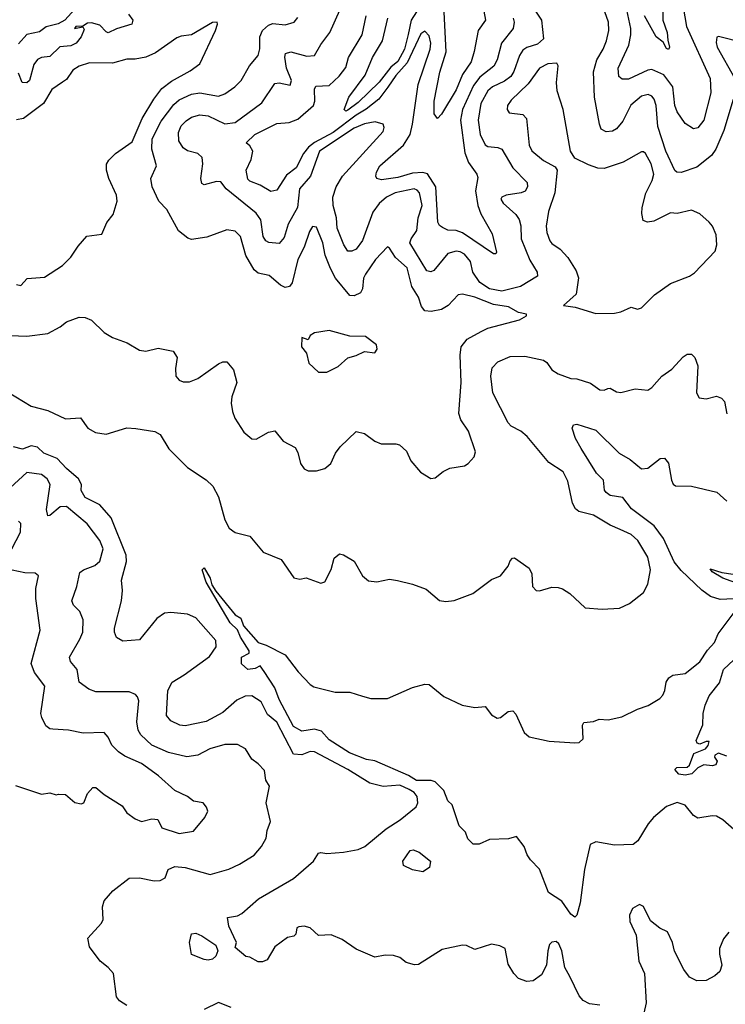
# Model space of a CAD drawing. Extents: x 1493970 to 1595317, y 729910 to 844791.
# Tile 56 of 256: x 1542880 to 1546267, y 762258 to 766987. Entities that reach past the tile are written whole.
import ezdxf

# ---------------------------------------------------------------- set-up
doc = ezdxf.new("R2010")
doc.units = 0

msp = doc.modelspace()

# ---------------------------------------------------------------- linework, layer by layer
at = {"layer": '0CON10XD'}
for points in [[(1546056.2, 767105), (1546080.5, 766955), (1546194.7, 766705), (1546197.5, 766635), (1546164.6, 766505), (1546135, 766466.9), (1546115, 766462.9), (1546075, 766489.2), (1546035.5, 766545), (1546025.3, 766575.3), (1546014.8, 766665), (1545972.2, 766722.2), (1545915, 766747.8), (1545895, 766744.1), (1545801.8, 766701.8), (1545771.5, 766701.5), (1545756, 766715), (1545752.7, 766755), (1545804.7, 766865), (1545813.9, 766915), (1545813.5, 766945), (1545793.9, 767035)], [(1543160.8, 767055), (1543095.9, 766984.1), (1543065, 766966.9), (1543007.3, 766952.7), (1542975, 766928.4), (1542915, 766915.3), (1542875, 766871.8)], [(1545326.1, 767075), (1545384.5, 766985), (1545393.8, 766895), (1545365, 766868.8), (1545315, 766853.3), (1545295, 766840.9), (1545278.6, 766815), (1545252.2, 766737.8), (1545237.1, 766715), (1545207.8, 766692.2), (1545150.4, 766665), (1545126.8, 766645), (1545093.5, 766585), (1545081, 766505), (1545091, 766435), (1545115, 766385.6), (1545127.9, 766377.9), (1545175, 766373.2), (1545194.7, 766364.7), (1545246.8, 766275), (1545316.5, 766205), (1545318.5, 766185), (1545306.6, 766163.4), (1545286.7, 766155), (1545216, 766145), (1545194.7, 766135.3), (1545189.5, 766125), (1545201.2, 766105), (1545262.1, 766052.1), (1545277.2, 766027.2), (1545286.5, 765996.5), (1545286.8, 765935), (1545328.3, 765831.7), (1545364.5, 765775), (1545365.7, 765755), (1545283.5, 765705), (1545195, 765682.4), (1545135, 765694.9), (1545089, 765725), (1545055.7, 765775), (1545044.7, 765825), (1545015, 765860.6), (1544995, 765872.7), (1544975, 765874.5), (1544935, 765864.4), (1544867.4, 765782.6), (1544854.2, 765775.8), (1544835, 765780.6), (1544753, 765915), (1544758.9, 765935), (1544787, 765975), (1544792.4, 766035), (1544812, 766095), (1544799.4, 766155), (1544788.5, 766168.5), (1544774.3, 766174.3), (1544681.9, 766155), (1544640.9, 766135), (1544605, 766104.1), (1544575, 766062.7), (1544525, 765926.9), (1544495.5, 765885), (1544475, 765875.6), (1544455, 765875.6), (1544435.4, 765905), (1544403.8, 765985), (1544400.6, 766035), (1544384.8, 766095.2), (1544383.5, 766135), (1544398.9, 766185), (1544430.3, 766235), (1544625, 766450.8), (1544629.5, 766469.5), (1544624.5, 766484.5), (1544585.9, 766495.9), (1544535, 766487), (1544485, 766466.2), (1544318.5, 766355), (1544276.1, 766235), (1544223.6, 766175), (1544213.3, 766085), (1544168.4, 766005), (1544149.8, 765940.2), (1544125, 765912.1), (1544076.3, 765916.3), (1544061.5, 765925), (1544048.3, 765945), (1544037.2, 766025), (1544015, 766058.3), (1543870.9, 766175), (1543845, 766208.1), (1543825, 766210), (1543765, 766194.4), (1543755, 766200), (1543750, 766225), (1543758.9, 766295), (1543756.2, 766325), (1543735, 766344.5), (1543685, 766357.1), (1543665, 766370.8), (1543644.7, 766404.7), (1543641.8, 766445), (1543655, 766477.8), (1543678.6, 766501.4), (1543705, 766519.6), (1543745, 766529.4), (1543785, 766525.8), (1543865, 766486.3), (1543915, 766493.6), (1544042, 766588), (1544105, 766680), (1544125, 766684.5), (1544177.6, 766672.4), (1544185.4, 766695), (1544161.4, 766755), (1544152.4, 766807.6), (1544155.7, 766825), (1544182.2, 766832.2), (1544258.6, 766811.4), (1544295.4, 766814.6), (1544325, 766867.5), (1544368.9, 766925), (1544416.4, 767033.6)], [(1544810.4, 767065), (1544759.8, 766985), (1544744.6, 766915.4), (1544727.8, 766845), (1544695, 766787), (1544661, 766759), (1544605, 766687.1), (1544505, 766589.2), (1544455, 766552.1), (1544445, 766547.5), (1544437.5, 766555), (1544459.4, 766615), (1544538.6, 766721.4), (1544572.9, 766805), (1544622.3, 766885), (1544648, 766995)], [(1545108.5, 767028.5), (1545115.4, 766985), (1545080.3, 766935), (1545062, 766835), (1545046.6, 766785), (1545005.9, 766724.1), (1544975, 766650.9), (1544905, 766533.3), (1544885, 766512), (1544869.5, 766535), (1544869.1, 766595), (1544896.8, 766735), (1544927.1, 766832.9), (1544916, 767056)], [(1545968.4, 767075), (1545967.6, 766985), (1545988.5, 766925), (1545991.9, 766888.1), (1546000, 766855), (1545995, 766844.4), (1545985, 766848.6), (1545968.5, 766878.5), (1545934.7, 766904.7), (1545878.9, 767005)], [(1543403, 767013), (1543422.7, 766985), (1543418.6, 766965), (1543345, 766943.8), (1543305, 766924.7), (1543295, 766928.2), (1543265, 766960.4), (1543225, 766972.5), (1543205, 766970.8), (1543183.3, 766956.7), (1543150, 766955), (1543142.5, 766945), (1543183, 766953), (1543189.4, 766939.4), (1543174.8, 766905), (1543151.1, 766875), (1543125, 766862.1), (1543072.6, 766857.4), (1543025, 766810.4), (1542984.7, 766805.3), (1542964.7, 766795.3), (1542947.8, 766772.2), (1542927.3, 766695), (1542915, 766684), (1542891.1, 766685), (1542875, 766730.5)], [(1543224.2, 765544.2), (1543285, 765484.2), (1543325, 765460.6), (1543395.4, 765435.4), (1543455, 765399.2), (1543485.7, 765394.3), (1543545, 765410), (1543617.5, 765395), (1543636.2, 765365), (1543627.7, 765312.3), (1543630, 765275), (1543645.7, 765255.7), (1543665, 765247.5), (1543695, 765248.1), (1543735, 765263.1), (1543835, 765334.2), (1543855, 765344), (1543875, 765343.8), (1543905.8, 765305), (1543921.9, 765245), (1543898.1, 765175), (1543894.4, 765145), (1543901.1, 765105), (1543912.6, 765072.6), (1543955.8, 765005.8), (1543994.3, 764974.3), (1544015, 764972), (1544075, 765005.7), (1544105, 765012), (1544145, 764962), (1544202, 764932), (1544215, 764907.5), (1544228.8, 764855), (1544245, 764830), (1544265, 764820), (1544305, 764820), (1544345, 764832), (1544373.8, 764855), (1544396.2, 764905), (1544418, 764935), (1544495, 765009.2), (1544535, 765000), (1544585, 764962), (1544615, 764949.2), (1544685, 764950), (1544703.3, 764945), (1544736.2, 764915), (1544757.5, 764867.5), (1544803.6, 764813.6), (1544853, 764783), (1544875, 764786.7), (1544912.4, 764817.6), (1544945, 764832.5), (1545015, 764844.2), (1545033.3, 764855), (1545062.3, 764887.7), (1545068.3, 764911.7), (1545035, 765010), (1544997.1, 765065), (1544988.1, 765095), (1544998.7, 765245), (1544994.1, 765375), (1544998.5, 765415), (1545028, 765452), (1545095, 765490), (1545128, 765505), (1545280, 765545), (1545313.3, 765565), (1545313, 765573), (1545275, 765580.8), (1545227.1, 765607.1), (1545155, 765619.2), (1545065, 765654), (1545005, 765668.1), (1544984.6, 765665.4), (1544936.2, 765613.8), (1544904.8, 765595.2), (1544854.7, 765584.7), (1544825, 765588.2), (1544809.3, 765609.3), (1544794.7, 765655), (1544762.6, 765705), (1544740.6, 765795), (1544683.8, 765845), (1544655, 765890), (1544645, 765896), (1544588.2, 765835), (1544539.8, 765765), (1544531, 765745), (1544525.3, 765694.7), (1544515.6, 765675), (1544485, 765660.6), (1544465, 765662.2), (1544396.3, 765746.3), (1544371.4, 765791.4), (1544346.5, 765856.5), (1544334.6, 765915), (1544305, 765990), (1544285, 765994), (1544270.5, 765969.5), (1544245.7, 765894.3), (1544215, 765835.8), (1544187.4, 765722.6), (1544174.6, 765705.4), (1544155, 765700), (1544131.9, 765711.9), (1544078.3, 765758.3), (1544025, 765769.2), (1544005.4, 765785), (1543966.1, 765855), (1543940.6, 765945), (1543915, 765970.8), (1543875, 765976.9), (1543777.8, 765942.2), (1543705, 765930.5), (1543686.9, 765936.9), (1543642.4, 765972.4), (1543586.2, 766075), (1543547.5, 766115), (1543516.7, 766185), (1543508.9, 766225), (1543537.2, 766285), (1543514.4, 766365), (1543516.7, 766415), (1543559.7, 766500.3), (1543619.9, 766580.1), (1543645, 766602.6), (1543705, 766629), (1543745, 766635.2), (1543835, 766619.6), (1543865, 766631.5), (1543912.7, 766665), (1543943.5, 766695), (1543983.8, 766765), (1544025.2, 766814.8), (1544032.4, 766847.6), (1544033.3, 766905), (1544046, 766935), (1544075, 766960.7), (1544095, 766969.4), (1544155, 766961.8), (1544196.9, 766975), (1544215, 766997.5)], [(1545249.2, 766995), (1545254.2, 766975), (1545248.2, 766945), (1545193.4, 766875), (1545172.5, 766795), (1545156.2, 766763.8), (1545089.7, 766710.3), (1545059.2, 766670.8), (1545006.3, 766555), (1544996.5, 766505), (1545017.3, 766347.3), (1545035, 766301.1), (1545074.3, 766245), (1545078.9, 766228.9), (1545068.6, 766165), (1545078.8, 766095), (1545093.9, 766055), (1545148.7, 765958.7), (1545169.7, 765870.3), (1545165, 765862), (1545155, 765862.5), (1545005, 765963.9), (1544975, 765973.9), (1544935, 765976.2), (1544909.5, 765989.5), (1544895, 765998.6), (1544887.7, 766015), (1544877.8, 766185), (1544837, 766247), (1544815, 766253.3), (1544765, 766250), (1544695, 766229.8), (1544617.1, 766217.1), (1544595, 766223.8), (1544590, 766235), (1544592.9, 766255), (1544608.8, 766285), (1544722, 766385), (1544753.8, 766436.2), (1544766.4, 766485), (1544792.4, 766675), (1544851.1, 766845), (1544852.9, 766875), (1544845, 766910), (1544825, 766931.9), (1544805, 766918.9), (1544740.3, 766779.7), (1544685, 766719.8), (1544647.3, 766662.7), (1544604.2, 766605.8), (1544543, 766557), (1544495, 766528.7), (1544385, 766444.5), (1544295, 766397.3), (1544266.1, 766375), (1544242.9, 766345), (1544207.3, 766275), (1544160.2, 766239.8), (1544115, 766168), (1544085, 766162.5), (1544035, 766191.9), (1543985, 766210.8), (1543975, 766221.2), (1543966.7, 766265), (1543991.1, 766315), (1543999.2, 766355), (1543985, 766381.2), (1543966.7, 766395), (1544009.2, 766435), (1544115, 766488.5), (1544173, 766493), (1544215, 766510), (1544290.3, 766575), (1544296.4, 766595), (1544295.9, 766654.1), (1544301.9, 766668.1), (1544365, 766670.3), (1544413.4, 766716.6), (1544445, 766756.7), (1544459.1, 766805), (1544524, 766915), (1544543.3, 767005)], [(1546305.7, 766604.3), (1546260.8, 766455), (1546221.1, 766365), (1546201.8, 766335), (1546130.7, 766279.3), (1546055, 766253.5), (1546035, 766254.4), (1546025, 766262.9), (1545982.2, 766355), (1545943.9, 766473.9), (1545935.2, 766575.2), (1545925.7, 766605.7), (1545915, 766619.5), (1545897.3, 766627.3), (1545865, 766619.2), (1545814.1, 766575.9), (1545775, 766498.9), (1545745, 766462.7), (1545725, 766451.5), (1545695, 766448.8), (1545671.7, 766461.7), (1545662.6, 766485), (1545639.9, 766615), (1545634, 766736), (1545650, 766795), (1545680.8, 766845), (1545696.2, 766885), (1545708.4, 766935), (1545707.1, 766975), (1545689.1, 767025)], [(1542865, 765714.4), (1542885, 765710), (1542916.2, 765743.8), (1542999.1, 765750.9), (1543085, 765806.9), (1543125, 765845.6), (1543160.8, 765899.2), (1543202.9, 765947.1), (1543275, 765957.5), (1543297.6, 766012.4), (1543329.1, 766050.9), (1543348.1, 766115), (1543344.2, 766145), (1543307.8, 766225), (1543296.4, 766265), (1543296.3, 766293.7), (1543307.6, 766312.4), (1543340, 766345), (1543420.2, 766399.8), (1543468, 766512), (1543523.3, 766605), (1543562.7, 766657.3), (1543608, 766692), (1543698.8, 766741.2), (1543744.3, 766775.7), (1543820, 766935), (1543830, 766965), (1543827.5, 766975), (1543805, 766973.3), (1543705.5, 766914.5), (1543655, 766908.6), (1543635, 766900), (1543531.7, 766828.3), (1543485, 766806.5), (1543435, 766796.7), (1543395, 766797.1), (1543325, 766777.5), (1543215, 766779.6), (1543165, 766763.8), (1543135, 766745.4), (1543105, 766700), (1543085, 766687.3), (1543035, 766651.9), (1542995, 766583.8), (1542898.1, 766511.9), (1542865.3, 766505.3)], [(1546355, 766875.5), (1546235, 766906), (1546226.4, 766903.6), (1546222.7, 766877.3), (1546227.9, 766855), (1546313.1, 766705)], [(1545645, 765576), (1545735, 765578), (1545765, 765584.3), (1545815, 765606.7), (1545845, 765596.2), (1545865, 765603.8), (1545926.7, 765665), (1546005, 765720), (1546095, 765755.7), (1546119.1, 765770.9), (1546218.8, 765875), (1546227.1, 765905), (1546223, 765953), (1546205.8, 765995), (1546189.2, 766015), (1546145, 766054.2), (1546105, 766072.5), (1546036.1, 766056.1), (1546005, 766058.6), (1545925, 766019.2), (1545894.5, 766014.5), (1545873, 766023), (1545866.1, 766056.1), (1545868.4, 766085), (1545885.7, 766154.3), (1545916.5, 766215), (1545923.5, 766245), (1545912.1, 766295), (1545885, 766344), (1545875, 766352), (1545865, 766352), (1545777.3, 766302.7), (1545685, 766272.7), (1545655, 766273.3), (1545610.7, 766290.7), (1545545, 766322.1), (1545524.8, 766354.8), (1545489.7, 766555), (1545459.6, 766645), (1545457.5, 766685), (1545465.4, 766765), (1545457.9, 766777.9), (1545415, 766774.4), (1545375.7, 766755), (1545320.3, 766679.7), (1545239.5, 766600.5), (1545222.2, 766575), (1545220, 766555), (1545230, 766540), (1545295, 766531.4), (1545313, 766513), (1545325.6, 766385), (1545337.8, 766357.8), (1545395, 766311.2), (1545451.1, 766281.1), (1545460, 766265), (1545449.3, 766155), (1545418, 766065), (1545407.9, 765995), (1545410, 765965), (1545425.3, 765925.3), (1545435, 765911.5), (1545475, 765884.5), (1545510.9, 765845), (1545550.9, 765780.9), (1545563.1, 765746.9), (1545550.7, 765669.3), (1545490, 765615), (1545546.8, 765606.8), (1545645, 765576)], [(1542835, 765470.5), (1542915, 765467.5), (1543015, 765480), (1543075, 765511.2), (1543105, 765536.2), (1543165, 765558), (1543195, 765556.2), (1543224.2, 765544.2)], [(1544355, 765293.3), (1544408.8, 765321.2), (1544455, 765363.3), (1544495, 765373.3), (1544535, 765392.5), (1544585, 765387.5), (1544596.7, 765405), (1544592.5, 765425), (1544540, 765465), (1544465, 765466.2), (1544365, 765493.8), (1544295, 765482.5), (1544275, 765470), (1544265, 765450), (1544235, 765460), (1544233.3, 765415), (1544256.7, 765385), (1544267.5, 765337.5), (1544313.9, 765293.9), (1544355, 765293.3)], [(1545762.1, 764537.9), (1545715, 764558.8), (1545635, 764606.8), (1545564.6, 764624.6), (1545548, 764638), (1545534.1, 764664.1), (1545510.9, 764770.9), (1545489.4, 764815), (1545420.1, 764860.1), (1545315.4, 764985.4), (1545285, 765011.4), (1545238.9, 765035), (1545225, 765050.6), (1545152.1, 765195), (1545141.8, 765275), (1545147.8, 765315), (1545175, 765343.3), (1545235, 765369.2), (1545305, 765371.2), (1545395, 765351.9), (1545410.2, 765340.2), (1545434.7, 765304.7), (1545465, 765285.5), (1545525, 765263.8), (1545555, 765262.1), (1545620.5, 765240.5), (1545665, 765209.2), (1545685, 765208.1), (1545703.8, 765216.2), (1545715, 765217.8), (1545745, 765200), (1545765, 765197.1), (1545835, 765214), (1545895, 765207.5), (1545915, 765220), (1545963.3, 765275), (1546010.9, 765309.1), (1546065, 765368), (1546085, 765380), (1546105, 765380), (1546121.2, 765365), (1546135.6, 765325), (1546129.2, 765195), (1546141.2, 765171.2), (1546175, 765166), (1546225, 765178.6), (1546249.7, 765169.7), (1546263, 765153), (1546274.2, 765094.2)], [(1542825, 765198), (1542935, 765130), (1543015, 765109.2), (1543100.5, 765070.5), (1543172.5, 765075), (1543207.5, 765025), (1543243.9, 765003.9), (1543295, 764996.7), (1543395, 765026.9), (1543436.9, 765023.1), (1543529.1, 765009.1), (1543554.4, 764994.4), (1543595.7, 764925), (1543685.6, 764835.6), (1543775, 764776.9), (1543806.6, 764746.6), (1543834.5, 764695), (1543864.5, 764584.5), (1543885.8, 764545), (1543915, 764524.4), (1543985, 764506), (1544049.3, 764429.3), (1544135, 764394), (1544196.4, 764306.4), (1544225, 764300), (1544255, 764306.2), (1544325, 764280), (1544345, 764286.2), (1544375, 764346.7), (1544389.7, 764400.3), (1544415, 764422), (1544435, 764416.2), (1544485.7, 764385.7), (1544525, 764316), (1544555, 764291.4), (1544595, 764286.9), (1544655, 764299.2), (1544693.4, 764293.4), (1544765.8, 764275.8), (1544831.7, 764251.7), (1544895, 764196.7), (1544925, 764192), (1544965, 764198), (1545055, 764231.2), (1545145, 764298), (1545187.5, 764315), (1545225, 764362.5), (1545235, 764387.5), (1545245, 764400), (1545255, 764402.5), (1545325, 764353.3), (1545338, 764325), (1545342.5, 764265), (1545360, 764245), (1545375, 764243.8), (1545435, 764261.2), (1545465, 764260), (1545485, 764254), (1545520.6, 764230.6), (1545595, 764162.5), (1545675.8, 764155.8), (1545759.1, 764160.9), (1545807.6, 764182.4), (1545875, 764236), (1545895.6, 764275), (1545908.9, 764345), (1545895.4, 764405.4), (1545847.1, 764485), (1545815, 764513.5), (1545762.1, 764537.9)], [(1545575, 764926.9), (1545548.2, 764975), (1545532.1, 765025), (1545538.9, 765041.1), (1545555, 765043.6), (1545645, 765015.5), (1545757.8, 764905), (1545810, 764875), (1545865, 764830), (1545895, 764832.2), (1545955, 764878.8), (1545975, 764881.2), (1545995, 764856.7), (1546009.1, 764775), (1546016.5, 764756.5), (1546027.9, 764747.9), (1546105, 764746.2), (1546227, 764717), (1546274.7, 764674.7)], [(1545665, 762253.1), (1545615, 762260.5), (1545585.2, 762275.2), (1545565, 762298.9), (1545520.4, 762390.4), (1545497.2, 762435), (1545482.3, 762515), (1545467.7, 762547.7), (1545455, 762558.9), (1545435, 762556.5), (1545423.5, 762545), (1545414.6, 762515), (1545408.5, 762445), (1545385, 762398.9), (1545345, 762370.7), (1545315, 762366.8), (1545275, 762382.1), (1545251.8, 762405), (1545225, 762450), (1545210, 762525), (1545185, 762539.2), (1545144.2, 762545.8), (1545065, 762521.4), (1545025, 762540.6), (1545005, 762541.9), (1544908.8, 762521.2), (1544795, 762449.2), (1544775, 762446.9), (1544735, 762458.9), (1544705, 762481.9), (1544675, 762492.5), (1544635, 762494), (1544585, 762483.8), (1544495, 762521.8), (1544428.4, 762568.4), (1544375, 762591.8), (1544315, 762588.8), (1544273.8, 762625), (1544245, 762632.7), (1544220.5, 762630.5), (1544210, 762625), (1544205.8, 762595), (1544195.8, 762584.2), (1544165, 762578.6), (1544105, 762534.3), (1544068.6, 762471.4), (1544045, 762460.8), (1544025, 762460.8), (1543985, 762483.3), (1543965, 762487.5), (1543915, 762530), (1543920, 762555), (1543883.4, 762633.4), (1543878, 762675), (1543925, 762683.1), (1543946.3, 762693.7), (1544025.7, 762765), (1544195, 762861.9), (1544290.9, 762945), (1544315, 762982.9), (1544325, 762987.5), (1544355, 762981.4), (1544435, 762988.6), (1544505, 763001.1), (1544537.5, 763015), (1544640, 763100), (1544706.5, 763143.5), (1544783.8, 763206.2), (1544791.1, 763225), (1544788.2, 763255), (1544774.4, 763275), (1544749.8, 763289.7), (1544705, 763310), (1544625, 763304.4), (1544560.6, 763320.6), (1544455.6, 763385), (1544295, 763470.4), (1544275, 763471.8), (1544235, 763456.2), (1544195, 763459.2), (1544113.6, 763613.6), (1544068.9, 763648.9), (1544039.8, 763709.8), (1543995, 763740), (1543963, 763737), (1543921.9, 763718.1), (1543855, 763660), (1543775, 763616.1), (1543675, 763594.4), (1543649.1, 763599.1), (1543605, 763620), (1543584.3, 763645), (1543591.4, 763765), (1543612.5, 763805), (1543670.3, 763839.7), (1543791.7, 763928.3), (1543823.3, 763975), (1543820.9, 764005), (1543725, 764113.7), (1543685, 764131.8), (1543605, 764140.2), (1543574.4, 764135.6), (1543538.6, 764111.4), (1543455, 764008.6), (1543375, 764001.4), (1543345, 764018.8), (1543334.4, 764044.4), (1543334.3, 764065), (1543368.2, 764195), (1543373.5, 764245), (1543368.9, 764295), (1543392.8, 764385), (1543390.9, 764415), (1543318.8, 764595), (1543265, 764656.9), (1543195, 764691.4), (1543175.7, 764725), (1543176.2, 764755), (1543162.4, 764782.4), (1543105, 764831.6), (1543060.1, 764880.1), (1542996, 764905), (1542965, 764933.4), (1542935, 764940), (1542893.5, 764923.5), (1542850, 764935)], [(1546306.2, 764205), (1546242, 764202), (1546195.8, 764215.8), (1546155, 764246.7), (1546055, 764341.1), (1546022.3, 764382.3), (1545971.2, 764495), (1545926, 764556), (1545817.6, 764637.6), (1545775, 764692.2), (1545715, 764702.2), (1545695.4, 764715.4), (1545687.8, 764727.8), (1545683.3, 764775), (1545649.6, 764809.6), (1545575, 764926.9)], [(1543395, 762251.4), (1543359.2, 762275), (1543345, 762294), (1543330, 762405), (1543305, 762434.2), (1543266.2, 762465), (1543214.3, 762534.3), (1543206.7, 762575), (1543272.3, 762647.7), (1543280, 762665), (1543276.7, 762725), (1543285, 762753.8), (1543326.9, 762803.1), (1543405, 762863.5), (1543455.4, 762865.4), (1543525, 762850.4), (1543555, 762851.5), (1543578.5, 762865), (1543593.3, 762905), (1543625, 762919.2), (1543675, 762914.4), (1543795, 762881.2), (1543883.3, 762906.7), (1543935, 762930.8), (1544005.4, 762974.6), (1544040, 763015), (1544062.9, 763055), (1544067.3, 763092.7), (1544084.2, 763135), (1544063.3, 763225), (1544078.5, 763305), (1544062.2, 763335), (1544055, 763380), (1544025, 763413.3), (1543993.8, 763435), (1543963.3, 763485), (1543925, 763505.8), (1543865, 763506), (1543792, 763485), (1543735, 763453.6), (1543683, 763447), (1543595, 763466.9), (1543515, 763502.8), (1543462.3, 763552.3), (1543448.3, 763575), (1543443, 763615), (1543451.3, 763715), (1543446.2, 763735), (1543435.9, 763745.9), (1543405, 763757.9), (1543245, 763758.9), (1543212.1, 763772.1), (1543165.7, 763805), (1543156.4, 763866.4), (1543123.1, 763905), (1543118.6, 763925), (1543168.9, 764011.1), (1543182.5, 764045), (1543184.1, 764105), (1543169.4, 764145), (1543137.5, 764175), (1543130, 764195), (1543154.5, 764265), (1543168.6, 764331.4), (1543186.2, 764345), (1543241.4, 764365), (1543265, 764386), (1543280.9, 764445), (1543264.3, 764485), (1543203.8, 764565), (1543105, 764649.1), (1543075, 764646.5), (1543025, 764605.8), (1543014.5, 764604.5), (1543008.8, 764635), (1543025.8, 764755), (1543012.3, 764782.3), (1542985, 764802.9), (1542915, 764811.9), (1542835, 764738.7)], [(1542821.1, 764405), (1542883.1, 764525), (1542885, 764566.7), (1542875, 764578)], [(1542859.3, 763309.3), (1542985, 763267.5), (1543025, 763273.3), (1543055, 763263.3), (1543067, 763267), (1543100, 763265), (1543145, 763227.5), (1543175, 763220), (1543187.5, 763225), (1543205, 763270), (1543231.7, 763298.3), (1543245, 763298.8), (1543285.4, 763265.4), (1543371.2, 763211.2), (1543395, 763177.5), (1543435, 763149.1), (1543465, 763135.7), (1543515, 763148.5), (1543542.5, 763145), (1543562.5, 763105), (1543645, 763078.1), (1543715, 763088.8), (1543768.8, 763155), (1543783.3, 763185), (1543776.7, 763205), (1543760, 763225), (1543715, 763233.8), (1543685.5, 763255.5), (1543625, 763284.2), (1543545.8, 763355), (1543465, 763414.4), (1543385, 763450), (1543355, 763470), (1543322.6, 763502.6), (1543305, 763540), (1543285, 763563.3), (1543185, 763559.2), (1543115, 763573.8), (1543038.7, 763578.7), (1543025, 763580.6), (1543005.8, 763595), (1542985.7, 763635), (1542981.1, 763655), (1543001.2, 763785), (1542951.4, 763851.4), (1542935.7, 763895), (1542977.9, 764055), (1542957.2, 764207.2), (1542957.8, 764255), (1542970, 764315), (1542955, 764329.2), (1542905, 764330), (1542843.6, 764343.6)], [(1546323.2, 763085), (1546255, 763143.3), (1546225, 763160.6), (1546205, 763163.1), (1546135, 763151.4), (1546113.9, 763163.9), (1546074.6, 763214.6), (1546036.3, 763226.3), (1545985, 763207.1), (1545922.7, 763155), (1545896.4, 763125), (1545847.6, 763042.4), (1545825, 763025.7), (1545735, 763021.4), (1545645, 763038.6), (1545619.2, 763025), (1545591.8, 762905), (1545570, 762745), (1545553.9, 762686.1), (1545545, 762676.7), (1545525, 762690), (1545482.2, 762752.2), (1545419.2, 762795), (1545375, 762907.5), (1545332.1, 762952.1), (1545316, 762975), (1545301.2, 763015), (1545265, 763063.8), (1545227.3, 763052.7), (1545135, 763049.2), (1545085, 763026), (1545057, 763027), (1545031.7, 763051.7), (1545020, 763085), (1544990, 763115), (1544956.7, 763215), (1544935.6, 763235.6), (1544916.7, 763285), (1544875, 763327), (1544855, 763332.6), (1544785, 763332.6), (1544746.2, 763356.2), (1544585, 763427.8), (1544545, 763432.7), (1544462.9, 763465), (1544365, 763528.5), (1544329.5, 763569.5), (1544295, 763578.8), (1544235, 763569.6), (1544195, 763592.2), (1544125, 763721.4), (1544105, 763778.1), (1544053.6, 763856.4), (1544035, 763883.3), (1544009.7, 763870.3), (1543975, 763865.3), (1543945, 763893.5), (1543944.7, 763925.3), (1543980.8, 763945), (1543981.5, 763955), (1543940.3, 764020.3), (1543925.6, 764055.6), (1543890.7, 764090.7), (1543774.8, 764284.8), (1543755.6, 764344.4), (1543765, 764354.4), (1543794.6, 764305), (1543802.2, 764272.2), (1543821.7, 764241.7), (1543915, 764128.2), (1543941.6, 764111.6), (1543955, 764075.7), (1544024.4, 763995), (1544062.7, 763982.7), (1544155, 763936.7), (1544217.5, 763855), (1544274.1, 763794.1), (1544292.3, 763782.3), (1544395, 763756.7), (1544465, 763757.7), (1544525, 763737.5), (1544565, 763726), (1544645, 763725.7), (1544765, 763779.2), (1544825, 763796), (1544845, 763794), (1544915.5, 763735.5), (1545004.6, 763694.6), (1545065, 763683.3), (1545115, 763687.5), (1545145, 763648), (1545171.7, 763631.7), (1545188.8, 763635), (1545225, 763664.2), (1545247.1, 763667.1), (1545261.3, 763651.3), (1545302.5, 763562.5), (1545325, 763541.9), (1545421.9, 763521.9), (1545545, 763513.5), (1545565, 763515.8), (1545585, 763532.5), (1545582, 763598), (1545588.8, 763611.2), (1545634.2, 763615.8), (1545662.2, 763627.8), (1545705.5, 763624.5), (1545771.3, 763638.7), (1545845, 763675.8), (1545896.4, 763693.6), (1545953.1, 763726.9), (1545966.9, 763743.1), (1545977.5, 763765), (1545982.9, 763805), (1545995.8, 763825), (1546015, 763838.1), (1546075, 763846.9), (1546145, 763901.9), (1546181.2, 763958.8), (1546215, 763996), (1546233.5, 764036.5), (1546315, 764145.6)], [(1546336.2, 764275), (1546256.2, 764305), (1546204, 764335), (1546195, 764350), (1546251.2, 764331.2), (1546305, 764324)], [(1546275, 763450), (1546235, 763463.8), (1546216.7, 763455), (1546216.2, 763445), (1546228.8, 763425), (1546221.7, 763408.3), (1546205, 763403.1), (1546165, 763408.6), (1546135, 763392.9), (1546106, 763365), (1546075, 763358.7), (1546043.5, 763363.5), (1546024.4, 763385), (1546035, 763395.7), (1546085, 763396), (1546095, 763406.7), (1546117, 763463), (1546172.5, 763485), (1546185, 763500), (1546190, 763520), (1546175, 763520), (1546145, 763507.5), (1546131.7, 763511.7), (1546127.5, 763525), (1546159.3, 763600.7), (1546160.8, 763655), (1546170, 763695), (1546190, 763740), (1546238.9, 763801.1), (1546257.9, 763865), (1546307.5, 763912.5)], [(1544815, 762893.3), (1544765, 762903.3), (1544722.5, 762925), (1544720, 762945), (1544755, 762996.7), (1544769.3, 762999.3), (1544798.3, 762988.3), (1544852.5, 762945), (1544847.5, 762915), (1544815, 762893.3)], [(1546285, 762604.6), (1546257.9, 762572.1), (1546239.1, 762525), (1546238.7, 762498.7), (1546250.8, 762445), (1546240.7, 762415), (1546216.3, 762393.7), (1546175, 762372.7), (1546130.3, 762370.3), (1546095, 762388.6), (1546067.8, 762425), (1546023.2, 762513.2), (1546014, 762555), (1545990, 762605), (1545953, 762623), (1545908.3, 762658.3), (1545875, 762727.5), (1545855, 762737.1), (1545821.7, 762718.3), (1545806.7, 762685), (1545808.8, 762655), (1545839.3, 762589.3), (1545852.5, 762465), (1545880, 762405), (1545888.1, 762265), (1545875.6, 762214.4)], [(1543785, 762469.2), (1543765, 762472.9), (1543705, 762496.7), (1543695.4, 762555), (1543705, 762595.8), (1543725, 762600), (1543755, 762586.2), (1543821.7, 762541.7), (1543831.4, 762515), (1543821.3, 762488.7), (1543805, 762474.2), (1543785, 762469.2)], [(1543895, 762242.5), (1543835, 762265.6), (1543765, 762233.3)]]:
    msp.add_lwpolyline(points, dxfattribs=at)

doc.saveas('drawing.dxf')
